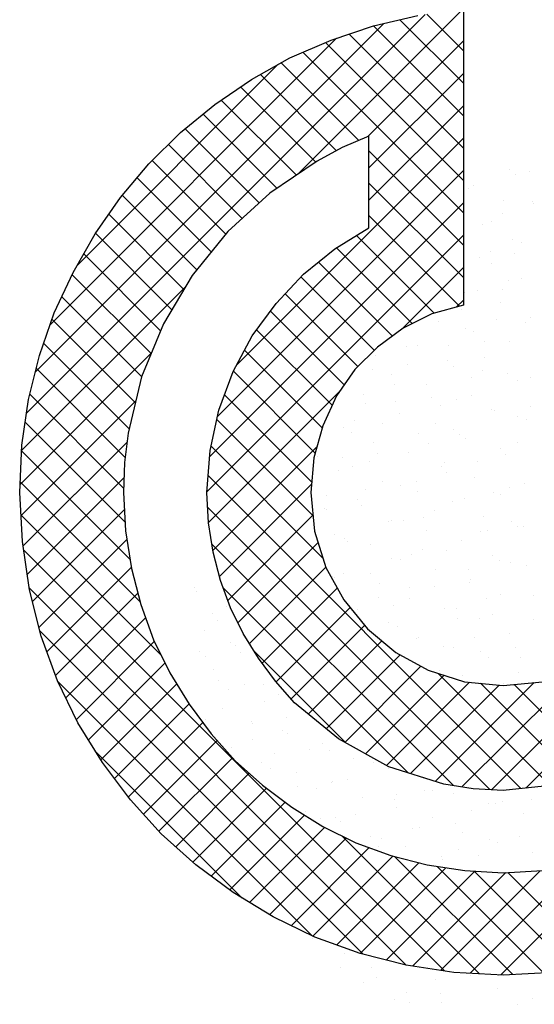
# Model space of a CAD drawing. Extents: x 0 to 1189, y 0 to 841.
# Tile 12 of 27: x 1008.02 to 1014.44, y 18.54 to 30.83. Entities that reach past the tile are written whole.
import ezdxf

# ---------------------------------------------------------------- set-up
doc = ezdxf.new("R2010")
doc.units = 0
doc.layers.get('0').update_dxf_attribs({"linetype": 'CONTINUOUS'})
doc.layers.add('7', color=7, linetype='CONTINUOUS')
doc.layers.add('BL$4----', color=7, linetype='CONTINUOUS')
doc.styles.add('BURO-025', font='BUROFONT.shx', dxfattribs={"height": 2.5})
doc.styles.add('BURO-035', font='BUROFONT.shx', dxfattribs={"height": 3.5})
doc.styles.add('BURO-050', font='BUROFONT.shx', dxfattribs={"height": 5})

# ---------------------------------------------------------------- blocks, each defined once
blk = doc.blocks.new('KUIJPERSKLEUR')
at = {"color": 20}
for p, q in [((-180.897, 25.919), (-175.921, 30.896)), ((-177.515, 28.897), (-175.458, 30.954)), ((-175.443, 30.441), (-175.901, 30.898)), ((-180.786, 26.435), (-176.438, 30.783)), ((-175.443, 29.632), (-176.563, 30.753)), ((-175.443, 30.037), (-176.237, 30.83)), ((-175.443, 29.228), (-176.867, 30.652)), ((-180.602, 27.022), (-177.026, 30.599)), ((-175.443, 28.824), (-177.164, 30.546)), ((-176.637, 29.371), (-175.443, 30.565)), ((-175.443, 28.42), (-177.447, 30.424)), ((-180.265, 27.764), (-177.758, 30.271)), ((-176.75, 29.323), (-177.719, 30.292)), ((-177.027, 29.195), (-177.978, 30.147)), ((-176.622, 28.982), (-175.443, 30.161)), ((-177.287, 29.052), (-178.226, 29.991)), ((-177.528, 28.889), (-178.466, 29.826)), ((-176.622, 28.578), (-175.443, 29.757)), ((-177.769, 28.725), (-178.694, 29.651)), ((-177.991, 28.544), (-178.917, 29.469)), ((-178.203, 28.351), (-179.125, 29.274)), ((-178.272, 26.523), (-175.443, 29.353)), ((-175.443, 28.016), (-176.622, 29.195)), ((-178.409, 28.154), (-179.329, 29.073)), ((-178.512, 25.879), (-175.443, 28.949)), ((-178.59, 27.93), (-179.518, 28.858)), ((-175.443, 27.612), (-176.622, 28.791)), ((-178.771, 27.707), (-179.703, 28.639)), ((-178.612, 25.376), (-175.443, 28.545)), ((-178.932, 27.463), (-179.871, 28.403)), ((-175.491, 27.256), (-176.622, 28.387)), ((-179.083, 27.211), (-180.037, 28.165)), ((-178.645, 24.939), (-175.443, 28.14)), ((-175.806, 27.166), (-176.776, 28.137)), ((-179.224, 26.948), (-180.184, 27.907)), ((-176.081, 27.038), (-177.026, 27.983)), ((-176.33, 26.883), (-177.253, 27.805)), ((-176.205, 26.975), (-175.443, 27.736)), ((-179.343, 26.663), (-180.328, 27.648)), ((-176.557, 26.705), (-177.473, 27.621)), ((-180.96, 25.452), (-178.906, 27.506)), ((-176.759, 26.503), (-177.667, 27.411)), ((-179.462, 26.377), (-180.457, 27.372)), ((-175.531, 27.244), (-175.443, 27.332)), ((-176.932, 26.272), (-177.852, 27.192)), ((-179.539, 26.05), (-180.579, 27.09)), ((-177.082, 26.018), (-178.025, 26.96)), ((-179.616, 25.723), (-180.683, 26.79)), ((-177.205, 25.737), (-178.175, 26.707)), ((-180.979, 25.029), (-179.341, 26.667)), ((-179.665, 25.368), (-180.775, 26.478)), ((-177.293, 25.421), (-178.315, 26.443)), ((-178.626, 24.554), (-176.992, 26.187)), ((-180.967, 24.637), (-179.535, 26.069)), ((-179.685, 24.983), (-180.856, 26.155)), ((-177.337, 25.06), (-178.425, 26.148)), ((-179.666, 24.561), (-180.914, 25.809)), ((-177.321, 24.641), (-178.521, 25.84)), ((-179.606, 24.096), (-180.96, 25.451)), ((-180.942, 24.258), (-179.642, 25.558)), ((-177.196, 24.111), (-178.594, 25.509)), ((-178.57, 24.205), (-177.27, 25.505)), ((-180.888, 23.908), (-179.68, 25.116)), ((-174.724, 21.235), (-178.63, 25.141)), ((-179.48, 23.566), (-180.977, 25.064)), ((-178.488, 23.883), (-177.34, 25.032)), ((-175.09, 21.219), (-171.266, 25.044)), ((-180.823, 23.569), (-179.675, 24.717)), ((-175.114, 21.221), (-178.635, 24.743)), ((-179.221, 22.903), (-180.968, 24.651)), ((-178.384, 23.583), (-177.322, 24.645)), ((-174.664, 21.241), (-171.289, 24.617)), ((-180.742, 23.246), (-179.644, 24.344)), ((-175.679, 18.958), (-180.935, 24.213)), ((-175.568, 21.271), (-178.583, 24.286)), ((-178.259, 23.304), (-177.258, 24.305)), ((-180.643, 22.941), (-179.59, 23.994)), ((-178.115, 23.043), (-177.16, 23.999)), ((-176.157, 19.031), (-180.862, 23.736)), ((-176.132, 21.431), (-178.442, 23.741)), ((-177.956, 22.799), (-177.017, 23.737)), ((-180.535, 22.644), (-179.507, 23.672)), ((-177.782, 22.568), (-176.858, 23.493)), ((-180.408, 22.367), (-179.411, 23.364)), ((-177.594, 22.353), (-176.676, 23.271)), ((-176.696, 19.166), (-180.731, 23.201)), ((-180.275, 22.096), (-179.302, 23.069)), ((-177.379, 22.163), (-176.463, 23.08)), ((-176.906, 21.801), (-178.062, 22.957)), ((-177.157, 21.981), (-176.234, 22.904)), ((-180.124, 21.843), (-179.169, 22.798)), ((-176.924, 21.811), (-175.973, 22.761)), ((-176.663, 21.667), (-175.682, 22.648)), ((-174.358, 21.273), (-175.756, 22.671)), ((-175.46, 21.254), (-174.002, 22.711)), ((-177.327, 19.393), (-180.509, 22.575)), ((-179.97, 21.593), (-179.024, 22.539)), ((-176.403, 21.523), (-175.365, 22.561)), ((-176.101, 21.421), (-174.996, 22.526)), ((-175.794, 21.324), (-174.56, 22.557)), ((-174.018, 21.337), (-175.229, 22.548)), ((-173.708, 21.432), (-174.81, 22.534)), ((-179.8, 21.359), (-178.87, 22.289)), ((-179.627, 21.128), (-178.697, 22.058)), ((-179.437, 20.913), (-178.517, 21.833)), ((-178.204, 19.866), (-180.032, 21.694)), ((-179.245, 20.701), (-178.327, 21.619)), ((-179.035, 20.507), (-178.118, 21.425)), ((-178.822, 20.317), (-177.9, 21.239)), ((-178.594, 20.141), (-177.669, 21.065)), ((-178.362, 19.968), (-177.427, 20.903)), ((-178.114, 19.812), (-177.177, 20.749)), ((-177.863, 19.659), (-176.906, 20.616)), ((-175.24, 18.922), (-176.961, 20.643)), ((-177.594, 19.523), (-176.62, 20.498)), ((-174.977, 18.908), (-173.463, 20.422)), ((-177.323, 19.391), (-176.321, 20.393)), ((-177.028, 19.281), (-176, 20.309)), ((-174.826, 18.913), (-176.301, 20.388)), ((-176.731, 19.175), (-175.66, 20.246)), ((-176.408, 19.094), (-175.298, 20.203)), ((-176.078, 19.019), (-174.912, 20.185)), ((-174.442, 18.933), (-175.772, 20.263)), ((-175.728, 18.965), (-174.485, 20.208)), ((-175.36, 18.929), (-174.012, 20.277)), ((-174.082, 18.976), (-175.309, 20.204)), ((-173.731, 19.03), (-174.888, 20.187))]:
    blk.add_line(p, q, dxfattribs=at)
at = {"color": 161}
for p, q in [((-174.868, 28.962), (-174.868, 28.962)), ((-174.796, 28.893), (-174.796, 28.893)), ((-174.613, 28.936), (-174.613, 28.936)), ((-175.314, 28.767), (-175.314, 28.767)), ((-175.378, 28.72), (-175.378, 28.72)), ((-178.799, 23.738), (-178.799, 23.738)), ((-178.78, 23.698), (-178.78, 23.698)), ((-178.581, 23.419), (-178.581, 23.419)), ((-178.67, 23.211), (-178.67, 23.211)), ((-178.736, 22.94), (-178.736, 22.94)), ((-178.668, 22.881), (-178.668, 22.881)), ((-178.559, 22.724), (-178.559, 22.724)), ((-178.505, 22.579), (-178.505, 22.579)), ((-178.38, 22.477), (-178.38, 22.477)), ((-178.449, 22.236), (-178.449, 22.236)), ((-178.093, 22.073), (-178.093, 22.073)), ((-178.072, 22.046), (-178.072, 22.046)), ((-178.081, 21.845), (-178.081, 21.845)), ((-178.338, 21.749), (-178.338, 21.749)), ((-176.974, 18.997), (-176.974, 18.997)), ((-176.696, 18.815), (-176.696, 18.815)), ((-176.533, 18.877), (-176.533, 18.877)), ((-176.303, 18.603), (-176.303, 18.603))]:
    blk.add_line(p, q, dxfattribs=at)
at = {"color": 163}
for p, q in [((-174.937, 28.576), (-174.937, 28.576)), ((-174.58, 28.559), (-174.58, 28.559)), ((-174.565, 28.532), (-174.565, 28.532)), ((-174.951, 28.414), (-174.951, 28.414)), ((-175.204, 28.28), (-175.204, 28.28)), ((-175.09, 28.317), (-175.09, 28.317)), ((-174.827, 28.089), (-174.827, 28.089)), ((-174.72, 28.053), (-174.72, 28.053)), ((-175.106, 27.935), (-175.106, 27.935)), ((-174.803, 27.913), (-174.803, 27.913)), ((-175.246, 27.863), (-175.246, 27.863)), ((-175.093, 27.793), (-175.093, 27.793)), ((-174.875, 27.574), (-174.875, 27.574)), ((-174.716, 27.602), (-174.716, 27.602)), ((-175.424, 27.425), (-175.424, 27.425)), ((-175.261, 27.456), (-175.261, 27.456)), ((-174.959, 27.459), (-174.959, 27.459)), ((-174.983, 27.306), (-174.983, 27.306)), ((-175.469, 27.217), (-175.469, 27.217)), ((-175.748, 27.065), (-175.748, 27.065)), ((-175.03, 27.095), (-175.03, 27.095)), ((-174.672, 27.056), (-174.672, 27.056)), ((-174.606, 27.115), (-174.606, 27.115)), ((-175.415, 26.977), (-175.415, 26.977)), ((-175.313, 26.938), (-175.313, 26.938)), ((-175.181, 26.814), (-175.181, 26.814)), ((-174.872, 26.819), (-174.872, 26.819)), ((-176.149, 26.753), (-176.149, 26.753)), ((-176.015, 26.769), (-176.015, 26.769)), ((-175.625, 26.764), (-175.625, 26.764)), ((-176.534, 26.635), (-176.534, 26.635)), ((-175.638, 26.578), (-175.638, 26.578)), ((-175.184, 26.616), (-175.184, 26.616)), ((-177.923, 26.478), (-177.923, 26.478)), ((-176.781, 26.528), (-176.781, 26.528)), ((-176.579, 26.471), (-176.579, 26.471)), ((-176.135, 26.522), (-176.135, 26.522)), ((-175.57, 26.498), (-175.57, 26.498)), ((-175.203, 26.451), (-175.203, 26.451)), ((-176.346, 26.401), (-176.346, 26.401)), ((-175.338, 26.36), (-175.338, 26.36)), ((-174.894, 26.41), (-174.894, 26.41)), ((-174.762, 26.332), (-174.762, 26.332)), ((-174.606, 26.361), (-174.606, 26.361)), ((-176.303, 26.274), (-176.303, 26.274)), ((-175.904, 26.282), (-175.904, 26.282)), ((-176.689, 26.156), (-176.689, 26.156)), ((-176.291, 26.068), (-176.291, 26.068)), ((-175.847, 26.118), (-175.847, 26.118)), ((-175.527, 26.091), (-175.527, 26.091)), ((-175.339, 26.137), (-175.339, 26.137)), ((-176.67, 26.041), (-176.67, 26.041)), ((-175.725, 26.019), (-175.725, 26.019)), ((-175.092, 25.964), (-175.092, 25.964)), ((-175.05, 25.956), (-175.05, 25.956)), ((-174.606, 26.007), (-174.606, 26.007)), ((-176.801, 25.826), (-176.801, 25.826)), ((-176.235, 25.914), (-176.235, 25.914)), ((-174.761, 25.882), (-174.761, 25.882)), ((-174.651, 25.844), (-174.651, 25.844)), ((-176.937, 25.745), (-176.937, 25.745)), ((-176.458, 25.795), (-176.458, 25.795)), ((-175.794, 25.795), (-175.794, 25.795)), ((-175.56, 25.714), (-175.56, 25.714)), ((-176.844, 25.677), (-176.844, 25.677)), ((-176.004, 25.664), (-176.004, 25.664)), ((-175.494, 25.658), (-175.494, 25.658)), ((-175.417, 25.604), (-175.417, 25.604)), ((-176.56, 25.554), (-176.56, 25.554)), ((-175.879, 25.54), (-175.879, 25.54)), ((-174.982, 25.477), (-174.982, 25.477)), ((-174.763, 25.553), (-174.763, 25.553)), ((-177.268, 25.378), (-177.268, 25.378)), ((-176.957, 25.372), (-176.957, 25.372)), ((-176.513, 25.422), (-176.513, 25.422)), ((-176.125, 25.427), (-176.125, 25.427)), ((-174.915, 25.403), (-174.915, 25.403)), ((-176.998, 25.198), (-176.998, 25.198)), ((-176.826, 25.258), (-176.826, 25.258)), ((-176.613, 25.316), (-176.613, 25.316)), ((-175.716, 25.26), (-175.716, 25.26)), ((-175.683, 25.308), (-175.683, 25.308)), ((-175.272, 25.311), (-175.272, 25.311)), ((-175.649, 25.179), (-175.649, 25.179)), ((-175.306, 25.117), (-175.306, 25.117)), ((-176.67, 24.968), (-176.67, 24.968)), ((-176.449, 25.067), (-176.449, 25.067)), ((-176.226, 25.018), (-176.226, 25.018)), ((-176.034, 25.061), (-176.034, 25.061)), ((-174.871, 24.99), (-174.871, 24.99)), ((-174.684, 25.042), (-174.684, 25.042)), ((-177.157, 24.891), (-177.157, 24.891)), ((-176.767, 24.837), (-176.767, 24.837)), ((-176.014, 24.94), (-176.014, 24.94)), ((-175.429, 24.857), (-175.429, 24.857)), ((-175.07, 24.924), (-175.07, 24.924)), ((-174.985, 24.907), (-174.985, 24.907)), ((-177.179, 24.726), (-177.179, 24.726)), ((-177.153, 24.719), (-177.153, 24.719)), ((-176.716, 24.771), (-176.716, 24.771)), ((-175.573, 24.821), (-175.573, 24.821)), ((-176.339, 24.58), (-176.339, 24.58)), ((-176.189, 24.582), (-176.189, 24.582)), ((-175.938, 24.615), (-175.938, 24.615)), ((-175.803, 24.7), (-175.803, 24.7)), ((-175.196, 24.63), (-175.196, 24.63)), ((-176.382, 24.565), (-176.382, 24.565)), ((-174.839, 24.563), (-174.839, 24.563)), ((-174.761, 24.503), (-174.761, 24.503)), ((-174.697, 24.504), (-174.697, 24.504)), ((-177.047, 24.404), (-177.047, 24.404)), ((-176.922, 24.358), (-176.922, 24.358)), ((-175.904, 24.453), (-175.904, 24.453)), ((-175.462, 24.334), (-175.462, 24.334)), ((-175.225, 24.445), (-175.225, 24.445)), ((-175.141, 24.453), (-175.141, 24.453)), ((-176.892, 24.323), (-176.892, 24.323)), ((-176.605, 24.284), (-176.605, 24.284)), ((-175.958, 24.221), (-175.958, 24.221)), ((-175.651, 24.211), (-175.651, 24.211)), ((-176.344, 24.103), (-176.344, 24.103)), ((-176.228, 24.093), (-176.228, 24.093)), ((-176.095, 24.161), (-176.095, 24.161)), ((-175.085, 24.143), (-175.085, 24.143)), ((-178.514, 23.994), (-178.514, 23.994)), ((-175.793, 23.966), (-175.793, 23.966)), ((-175.379, 23.966), (-175.379, 23.966)), ((-174.994, 24.084), (-174.994, 24.084)), ((-174.854, 24.05), (-174.854, 24.05)), ((-174.65, 24.016), (-174.65, 24.016)), ((-177.077, 23.879), (-177.077, 23.879)), ((-177.048, 23.869), (-177.048, 23.869)), ((-176.936, 23.917), (-176.936, 23.917)), ((-176.604, 23.919), (-176.604, 23.919)), ((-175.352, 23.847), (-175.352, 23.847)), ((-176.495, 23.797), (-176.495, 23.797)), ((-176.113, 23.742), (-176.113, 23.742)), ((-175.807, 23.757), (-175.807, 23.757)), ((-175.364, 23.808), (-175.364, 23.808)), ((-176.498, 23.624), (-176.498, 23.624)), ((-176.118, 23.606), (-176.118, 23.606)), ((-175.149, 23.605), (-175.149, 23.605)), ((-174.975, 23.656), (-174.975, 23.656)), ((-174.566, 23.646), (-174.566, 23.646)), ((-178.403, 23.507), (-178.403, 23.507)), ((-176.317, 23.515), (-176.317, 23.515)), ((-175.683, 23.479), (-175.683, 23.479)), ((-175.534, 23.487), (-175.534, 23.487)), ((-176.761, 23.465), (-176.761, 23.465)), ((-175.52, 23.354), (-175.52, 23.354)), ((-175.241, 23.36), (-175.241, 23.36)), ((-175.076, 23.404), (-175.076, 23.404)), ((-174.57, 23.35), (-174.57, 23.35)), ((-178.512, 23.334), (-178.512, 23.334)), ((-176.384, 23.31), (-176.384, 23.31)), ((-176.267, 23.263), (-176.267, 23.263)), ((-176.03, 23.112), (-176.03, 23.112)), ((-176.007, 23.119), (-176.007, 23.119)), ((-175.303, 23.126), (-175.303, 23.126)), ((-174.864, 23.169), (-174.864, 23.169)), ((-178.35, 23.058), (-178.35, 23.058)), ((-178.293, 23.02), (-178.293, 23.02)), ((-176.473, 23.062), (-176.473, 23.062)), ((-175.689, 23.008), (-175.689, 23.008)), ((-175.572, 22.992), (-175.572, 22.992)), ((-174.789, 23.001), (-174.789, 23.001)), ((-178.224, 22.931), (-178.224, 22.931)), ((-175.232, 22.95), (-175.232, 22.95)), ((-175.131, 22.873), (-175.131, 22.873)), ((-174.725, 22.871), (-174.725, 22.871)), ((-175.742, 22.708), (-175.742, 22.708)), ((-175.458, 22.647), (-175.458, 22.647)), ((-174.754, 22.682), (-174.754, 22.682)), ((-178.182, 22.533), (-178.182, 22.533)), ((-177.937, 22.527), (-177.937, 22.527)), ((-174.945, 22.547), (-174.945, 22.547)), ((-177.747, 22.406), (-177.747, 22.406)), ((-177.927, 22.324), (-177.927, 22.324)), ((-177.649, 22.124), (-177.649, 22.124)), ((-178.66, 22.1), (-178.66, 22.1)), ((-177.696, 21.963), (-177.696, 21.963)), ((-177.637, 21.919), (-177.637, 21.919)), ((-177.196, 21.799), (-177.196, 21.799)), ((-177.805, 21.67), (-177.805, 21.67)), ((-177.362, 21.72), (-177.362, 21.72)), ((-177.117, 21.708), (-177.117, 21.708)), ((-177.961, 21.558), (-177.961, 21.558)), ((-176.818, 21.608), (-176.818, 21.608)), ((-176.564, 21.559), (-176.564, 21.559)), ((-177.851, 21.484), (-177.851, 21.484)), ((-177.526, 21.432), (-177.526, 21.432)), ((-176.384, 21.481), (-176.384, 21.481)), ((-177.518, 21.266), (-177.518, 21.266)), ((-177.085, 21.312), (-177.085, 21.312)), ((-177.074, 21.317), (-177.074, 21.317)), ((-176.886, 21.347), (-176.886, 21.347)), ((-175.942, 21.362), (-175.942, 21.362)), ((-177.272, 21.229), (-177.272, 21.229)), ((-176.277, 21.155), (-176.277, 21.155)), ((-175.922, 21.21), (-175.922, 21.21)), ((-175.833, 21.205), (-175.833, 21.205)), ((-175.565, 21.171), (-175.565, 21.171)), ((-176.708, 21.121), (-176.708, 21.121)), ((-176.308, 21.092), (-176.308, 21.092)), ((-175.13, 21.044), (-175.13, 21.044)), ((-175.036, 21.044), (-175.036, 21.044)), ((-174.958, 21.073), (-174.958, 21.073)), ((-174.592, 21.094), (-174.592, 21.094)), ((-177.416, 20.945), (-177.416, 20.945)), ((-176.787, 20.913), (-176.787, 20.913)), ((-176.273, 20.994), (-176.273, 20.994)), ((-175.344, 20.955), (-175.344, 20.955)), ((-174.689, 20.924), (-174.689, 20.924)), ((-177.23, 20.863), (-177.23, 20.863)), ((-177.041, 20.868), (-177.041, 20.868)), ((-176.975, 20.825), (-176.975, 20.825)), ((-175.832, 20.875), (-175.832, 20.875)), ((-175.546, 20.802), (-175.546, 20.802)), ((-176.077, 20.731), (-176.077, 20.731)), ((-175.989, 20.751), (-175.989, 20.751)), ((-175.455, 20.684), (-175.455, 20.684)), ((-176.597, 20.634), (-176.597, 20.634)), ((-176.463, 20.613), (-176.463, 20.613)), ((-175.113, 20.594), (-175.113, 20.594)), ((-175.02, 20.557), (-175.02, 20.557)), ((-174.748, 20.64), (-174.748, 20.64)), ((-176.499, 20.509), (-176.499, 20.509)), ((-176.163, 20.507), (-176.163, 20.507)), ((-175.498, 20.476), (-175.498, 20.476)), ((-174.578, 20.437), (-174.578, 20.437)), ((-175.721, 20.388), (-175.721, 20.388)), ((-175.702, 20.348), (-175.702, 20.348)), ((-175.258, 20.398), (-175.258, 20.398)), ((-177.322, 19.36), (-177.322, 19.36)), ((-176.927, 19.176), (-176.927, 19.176)), ((-176.59, 19.006), (-176.59, 19.006)), ((-175.39, 18.927), (-175.39, 18.927)), ((-175.793, 18.845), (-175.793, 18.845)), ((-175.349, 18.895), (-175.349, 18.895)), ((-174.998, 18.903), (-174.998, 18.903)), ((-176.155, 18.686), (-176.155, 18.686)), ((-175.013, 18.736), (-175.013, 18.736)), ((-176.117, 18.561), (-176.117, 18.561)), ((-175.732, 18.678), (-175.732, 18.678)), ((-175.721, 18.559), (-175.721, 18.559)), ((-174.578, 18.609), (-174.578, 18.609)), ((-174.768, 18.542), (-174.768, 18.542))]:
    blk.add_line(p, q, dxfattribs=at)
at = {"layer": '7', "color": 20, "linetype": 'CONTINUOUS'}
for p, q in [((-176.563, 30.753), (-176.013, 30.884)), ((-175.443, 30.956), (-175.443, 27.269)), ((-177.093, 30.576), (-176.563, 30.753)), ((-177.61, 30.354), (-177.093, 30.576)), ((-178.089, 30.085), (-177.61, 30.354)), ((-178.547, 29.771), (-178.089, 30.085)), ((-178.973, 29.424), (-178.547, 29.771)), ((-179.372, 29.031), (-178.973, 29.424)), ((-176.622, 29.378), (-176.956, 29.234)), ((-176.622, 28.232), (-176.622, 29.378)), ((-176.956, 29.234), (-177.27, 29.063)), ((-179.726, 28.612), (-179.372, 29.031)), ((-177.27, 29.063), (-177.859, 28.664)), ((-177.859, 28.664), (-178.383, 28.186)), ((-180.04, 28.16), (-179.726, 28.612)), ((-180.315, 27.675), (-180.04, 28.16)), ((-178.383, 28.186), (-178.829, 27.636)), ((-177.047, 27.97), (-176.622, 28.232)), ((-177.44, 27.655), (-177.047, 27.97)), ((-180.551, 27.171), (-180.315, 27.675)), ((-177.781, 27.289), (-177.44, 27.655)), ((-178.829, 27.636), (-179.189, 27.033)), ((-178.082, 26.883), (-177.781, 27.289)), ((-180.734, 26.64), (-180.551, 27.171)), ((-175.443, 27.269), (-175.836, 27.158)), ((-175.836, 27.158), (-176.196, 26.981)), ((-179.189, 27.033), (-179.464, 26.372)), ((-176.196, 26.981), (-176.517, 26.745)), ((-178.318, 26.438), (-178.082, 26.883)), ((-176.517, 26.745), (-176.799, 26.464)), ((-180.872, 26.09), (-180.734, 26.64)), ((-178.495, 25.959), (-178.318, 26.438)), ((-176.799, 26.464), (-177.028, 26.136)), ((-179.464, 26.372), (-179.628, 25.671)), ((-180.957, 25.521), (-180.872, 26.09)), ((-177.028, 26.136), (-177.198, 25.763)), ((-178.606, 25.455), (-178.495, 25.959)), ((-177.198, 25.763), (-177.309, 25.364)), ((-179.628, 25.671), (-179.673, 25.305)), ((-180.983, 24.931), (-180.957, 25.521)), ((-178.645, 24.931), (-178.606, 25.455)), ((-177.309, 25.364), (-177.349, 24.931)), ((-179.673, 25.305), (-179.686, 24.931)), ((-180.95, 24.316), (-180.983, 24.931)), ((-179.686, 24.931), (-179.66, 24.453)), ((-178.626, 24.552), (-178.645, 24.931)), ((-177.349, 24.931), (-177.303, 24.447)), ((-178.567, 24.185), (-178.626, 24.552)), ((-179.66, 24.453), (-179.588, 23.982)), ((-177.303, 24.447), (-177.159, 23.995)), ((-180.859, 23.713), (-180.95, 24.316)), ((-178.475, 23.831), (-178.567, 24.185)), ((-179.588, 23.982), (-179.47, 23.53)), ((-177.159, 23.995), (-176.936, 23.589)), ((-178.351, 23.491), (-178.475, 23.831)), ((-180.715, 23.137), (-180.859, 23.713)), ((-179.47, 23.53), (-179.313, 23.091)), ((-178.193, 23.17), (-178.351, 23.491)), ((-176.936, 23.589), (-176.641, 23.229)), ((-176.641, 23.229), (-176.288, 22.934)), ((-180.512, 22.58), (-180.715, 23.137)), ((-178.003, 22.862), (-178.193, 23.17)), ((-179.313, 23.091), (-179.11, 22.678)), ((-177.787, 22.574), (-178.003, 22.862)), ((-176.288, 22.934), (-175.882, 22.711)), ((-179.11, 22.678), (-178.868, 22.286)), ((-175.882, 22.711), (-175.43, 22.567)), ((-180.256, 22.056), (-180.512, 22.58)), ((-177.552, 22.305), (-177.787, 22.574)), ((-175.43, 22.567), (-174.945, 22.522)), ((-174.945, 22.522), (-174.454, 22.567)), ((-178.868, 22.286), (-178.593, 21.919)), ((-177.001, 21.854), (-177.552, 22.305)), ((-179.948, 21.559), (-180.256, 22.056)), ((-178.593, 21.919), (-178.292, 21.579)), ((-176.373, 21.506), (-177.001, 21.854)), ((-179.601, 21.094), (-179.948, 21.559)), ((-178.292, 21.579), (-177.951, 21.277)), ((-175.685, 21.29), (-176.373, 21.506)), ((-177.951, 21.277), (-177.584, 21.002)), ((-175.319, 21.231), (-175.685, 21.29)), ((-174.199, 21.29), (-174.945, 21.212)), ((-174.945, 21.212), (-175.319, 21.231)), ((-179.215, 20.668), (-179.601, 21.094)), ((-177.584, 21.002), (-177.198, 20.76)), ((-178.783, 20.282), (-179.215, 20.668)), ((-177.198, 20.76), (-176.785, 20.557)), ((-176.785, 20.557), (-176.347, 20.4)), ((-178.318, 19.935), (-178.783, 20.282)), ((-176.347, 20.4), (-175.895, 20.282)), ((-175.895, 20.282), (-175.423, 20.21)), ((-175.423, 20.21), (-174.945, 20.184)), ((-174.945, 20.184), (-174.454, 20.21)), ((-177.82, 19.634), (-178.318, 19.935)), ((-177.296, 19.378), (-177.82, 19.634)), ((-176.733, 19.175), (-177.296, 19.378)), ((-176.157, 19.031), (-176.733, 19.175)), ((-175.561, 18.939), (-176.157, 19.031)), ((-174.945, 18.907), (-175.561, 18.939)), ((-174.323, 18.939), (-174.945, 18.907))]:
    blk.add_line(p, q, dxfattribs=at)
at = {"color": 150, "style": 'BURO-025'}
for tag, p in [('TKSCHAAL', (-167, 67)), ('TKBLADNR', (-124, 67)), ('TKDATCREAT', (-81, 67)), ('TKDATA', (-30, 67)), ('TKINIT', (-30, 58)), ('PRPRLEID', (-30, 49)), ('PRGRLEID', (-30, 40))]:
    blk.add_attdef(tag, p, '', height=2.5, dxfattribs=at)
at = {"color": 3, "style": 'BURO-035'}
for tag, p in [('PROMSCHR', (-177, 55)), ('TK1OMSCHR', (-177, 42))]:
    blk.add_attdef(tag, p, '', height=3.5, dxfattribs=at)
at = {"color": 1, "style": 'BURO-025'}
blk.add_attdef('TKFILE', (-4, 40), '', height=2.5, rotation=90, dxfattribs=at)
blk.add_attdef('PRNAAM', (-30, 31.5), '', height=2.5, dxfattribs=at)
at = {"color": 4, "style": 'BURO-050'}
blk.add_attdef('TKTEKNR', (-48, 19), '', height=5, dxfattribs=at)

msp = doc.modelspace()

# ---------------------------------------------------------------- block references
at = {"layer": 'BL$4----'}
msp.add_blockref('KUIJPERSKLEUR', (1189, 0), dxfattribs=at)

doc.saveas('drawing.dxf')
